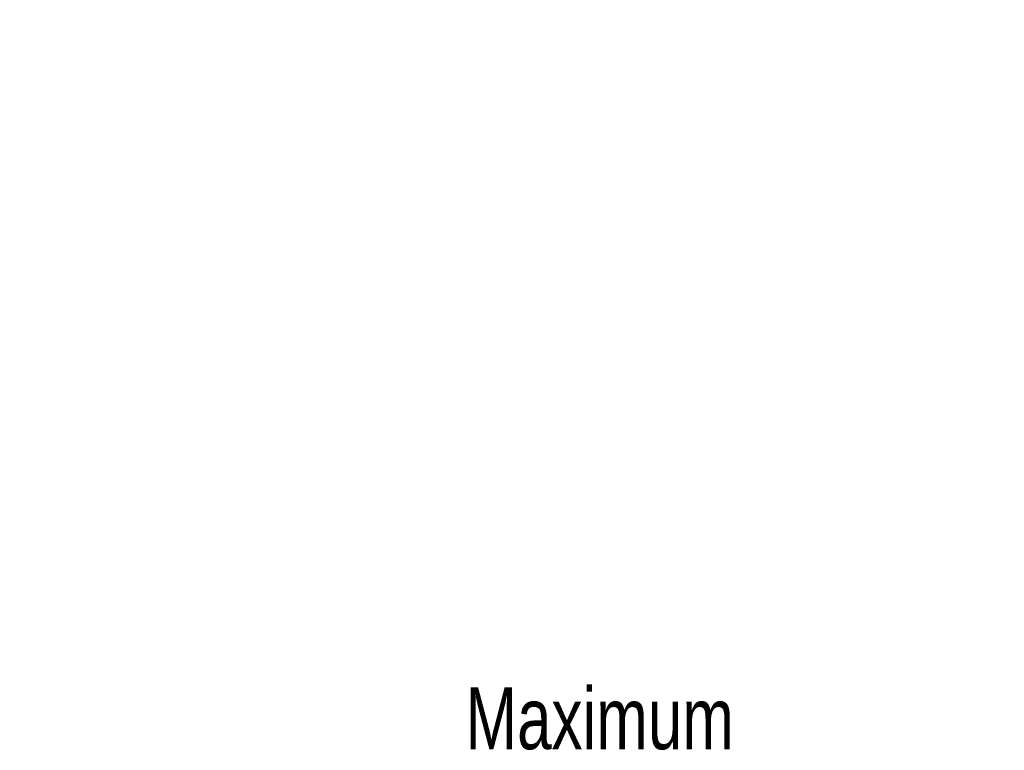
# Model space of a CAD drawing. Header units: inches. Extents: x 0.3 to 33.8, y 0.2 to 21.7.
# Tile 127 of 209: x 22.9 to 25.1, y 8.2 to 9.8. Entities that reach past the tile are written whole.
import ezdxf

# ---------------------------------------------------------------- set-up
doc = ezdxf.new("R2010")
doc.units = ezdxf.units.IN
doc.header["$MEASUREMENT"] = 0
doc.layers.add('BORDERS', color=7, linetype='Continuous')
doc.styles.add('SLDTEXTSTYLE0', font='TXT', dxfattribs={"width": 0.75})
doc.dimstyles.new('SLDDIMSTYLE0', dxfattribs={"dimtxt": 0.137795, "dimasz": 0.14, "dimexe": 0, "dimexo": 0.0625, "dimgap": 0.034449, "dimtad": 1, "dimdec": 3, "dimlfac": 5, "dimrnd": 1e-09, "dimzin": 12, "dimdsep": 46, "dimtxsty": 'SLDTEXTSTYLE0', "dimblk1": 'CLOSED', "dimblk2": 'CLOSED', "dimsah": 1, "dimcen": 0.09, "dimadec": 0, "dimazin": 3, "dimtfac": 1, "dimtdec": 3, "dimtofl": 0, "dimtmove": 0, "dimatfit": 3, "dimldrblk": 'CLOSED', "dimfxl": 0, "dimfrac": 2, "dimtolj": 1, "dimtzin": 12, "dimarcsym": 0})
doc.dimstyles.new('SLDDIMSTYLE1', dxfattribs={"dimtxt": 0.137795, "dimasz": 0.14, "dimexe": 0, "dimexo": 0.0625, "dimgap": 0.034449, "dimtad": 1, "dimdec": 3, "dimlfac": 5, "dimrnd": 1e-09, "dimzin": 4, "dimdsep": 46, "dimtxsty": 'SLDTEXTSTYLE0', "dimblk1": 'CLOSED', "dimblk2": 'CLOSED', "dimsah": 1, "dimcen": 0.09, "dimadec": 0, "dimazin": 1, "dimtfac": 1, "dimtdec": 3, "dimtofl": 0, "dimtmove": 0, "dimatfit": 3, "dimldrblk": 'CLOSED', "dimfxl": 0, "dimfrac": 2, "dimtolj": 1, "dimtzin": 12, "dimarcsym": 0})

# ---------------------------------------------------------------- blocks, each defined once
blk = doc.blocks.new('_Closed')
at = {"color": 0, "linetype": 'ByBlock', "lineweight": -2}
for p, q in [((-1, 0.166667), (0, 0)), ((-1, 0.166667), (-1, -0.166667)), ((0, 0), (-1, -0.166667)), ((0, 0), (-1, 0))]:
    blk.add_line(p, q, dxfattribs=at)
blk = doc.blocks.new('_D_13')
at = {"layer": 'BORDERS'}
for p, q in [((24.195, 11.5815), (24.1531, 11.5815)), ((24.1531, 11.5815), (24.1531, 11.3627)), ((24.5005, 11.5815), (24.5425, 11.5815)), ((24.5425, 11.5815), (24.5425, 11.3627)), ((24.1531, 11.3627), (24.195, 11.3627)), ((24.5425, 11.3627), (24.5005, 11.3627)), ((22.721, 9.4265), (22.721, 11.1959)), ((26.245, 9.1573), (26.245, 11.1959)), ((26.245, 11.1565), (22.721, 11.1565))]:
    blk.add_line(p, q, dxfattribs=at)
at = {"layer": 'BORDERS', "xscale": 0.14, "yscale": 0.14, "rotation": 180.0000000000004}
blk.add_blockref('_Closed', (22.721, 11.1565, -0.1545), dxfattribs=at)
at = {"layer": 'BORDERS', "xscale": 0.14, "yscale": 0.14}
blk.add_blockref('_Closed', (26.245, 11.1565, -0.1545), dxfattribs=at)
at = {"layer": 'BORDERS', "char_height": 0.1378, "attachment_point": 1, "style": 'SLDTEXTSTYLE0'}
for s, insert in [('448', (24.195, 11.5403)), ('17.620', (24.0678, 11.3342))]:
    blk.add_mtext(s, dxfattribs=dict(at, insert=insert))
blk = doc.blocks.new('_D_14')
at = {"layer": 'BORDERS'}
for p, q in [((24.1441, 12.3019), (24.1022, 12.3019)), ((24.1022, 12.3019), (24.1022, 12.0831)), ((24.5514, 12.3019), (24.5934, 12.3019)), ((24.5934, 12.3019), (24.5934, 12.0831)), ((24.1022, 12.0831), (24.1441, 12.0831)), ((24.5934, 12.0831), (24.5514, 12.0831)), ((18.4635, 9.6415), (18.4635, 11.9163)), ((27.315, 9.5576), (27.315, 11.9163)), ((18.4635, 11.877), (27.315, 11.877))]:
    blk.add_line(p, q, dxfattribs=at)
at = {"layer": 'BORDERS', "xscale": 0.14, "yscale": 0.14}
for p, rotation in [((18.4635, 11.877, -0.1545), 180), ((27.315, 11.877, -0.1545), 360)]:
    blk.add_blockref('_Closed', p, dxfattribs=dict(at, rotation=rotation))
at = {"layer": 'BORDERS', "char_height": 0.1378, "attachment_point": 1, "style": 'SLDTEXTSTYLE0'}
for s, insert in [('1124', (24.1441, 12.2608)), ('44.257', (24.0678, 12.0546))]:
    blk.add_mtext(s, dxfattribs=dict(at, insert=insert))

msp = doc.modelspace()

# ---------------------------------------------------------------- texts
at = {"layer": 'BORDERS', "insert": (23.88263, 8.30952), "char_height": 0.137795, "attachment_point": 1, "style": 'SLDTEXTSTYLE0'}
msp.add_mtext('Maximum', dxfattribs=at)

# ---------------------------------------------------------------- dimensions: what is measured, and where the dimension line sits
at = {"layer": 'BORDERS'}
for base, p1, p2, dimstyle, picture, middle in [((27.31498, 11.87696), (18.46353, 9.60214), (27.31498, 9.51822), 'SLDDIMSTYLE0', '_D_14', (24.34777, 11.87696)), ((22.72103, 11.15654), (26.24498, 9.11796), (22.72103, 9.3871), 'SLDDIMSTYLE1', '_D_13', (24.34777, 11.15654))]:
    dim = msp.add_linear_dim(base=base, p1=p1, p2=p2, dimstyle=dimstyle, dxfattribs=at)
    dim.commit()
    dim.dimension.update_dxf_attribs({"geometry": picture, "text_midpoint": middle, "dimtype": 160})

doc.saveas('drawing.dxf')
